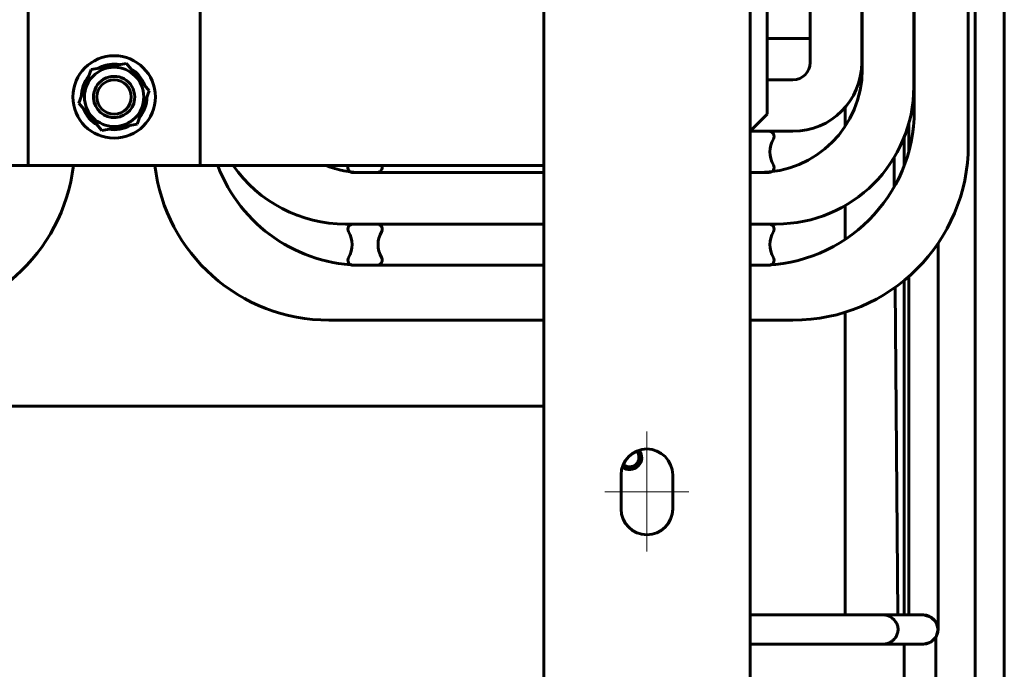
# Model space of a CAD drawing. Header units: millimetres. Extents: x 0 to 420, y 0 to 594.
# Tile 15 of 17: x 244 to 301, y 409 to 447. Entities that reach past the tile are written whole.
import ezdxf

# ---------------------------------------------------------------- set-up
doc = ezdxf.new("R2010")
doc.units = ezdxf.units.MM
doc.linetypes.add('K5LT_AXLED', pattern=[19.5, 15, -1.5, 1.5, -1.5])
doc.linetypes.add('K5LT_BASIC', pattern=[0])
doc.layers.add('Системный слой', color=7, linetype='Continuous')

# ---------------------------------------------------------------- blocks, each defined once
blk = doc.blocks.new('U95')
at = {"layer": 'Системный слой', "color": 150, "linetype": 'K5LT_BASIC', "lineweight": 60, "true_color": 0x0080ff}
for p, q in [((297.282, 411.398), (296.972, 411.088)), ((297.404, 411.817), (297.282, 411.398)), ((296.972, 411.088), (296.552, 410.967))]:
    blk.add_line(p, q, dxfattribs=at)
blk = doc.blocks.new('U96')
at = {"layer": 'Системный слой', "color": 150, "linetype": 'K5LT_BASIC', "lineweight": 60, "true_color": 0x0080ff}
for p, q in [((296.554, 412.667), (296.973, 412.545)), ((296.973, 412.545), (297.282, 412.235)), ((297.282, 412.235), (297.404, 411.817))]:
    blk.add_line(p, q, dxfattribs=at)
blk = doc.blocks.new('U97')
at = {"layer": 'Системный слой', "color": 150, "linetype": 'K5LT_BASIC', "lineweight": 60, "true_color": 0x0080ff}
blk.add_line((297.404, 434.311), (297.404, 411.817), dxfattribs=at)
blk = doc.blocks.new('U98')
at = {"layer": 'Системный слой', "color": 150, "linetype": 'K5LT_BASIC', "lineweight": 60, "true_color": 0x0080ff}
for p, q in [((295.704, 441.318), (295.704, 439.675)), ((295.704, 432.379), (295.704, 412.667))]:
    blk.add_line(p, q, dxfattribs=at)
blk = doc.blocks.new('U106')
at = {"layer": 'Системный слой', "color": 150, "linetype": 'K5LT_BASIC', "lineweight": 60, "true_color": 0x0080ff}
for p, q in [((291.995, 442.227), (291.995, 441.125)), ((291.995, 436.506), (291.995, 434.532)), ((291.995, 430.292), (291.995, 412.667))]:
    blk.add_line(p, q, dxfattribs=at)
blk = doc.blocks.new('U110')
at = {"layer": 'Системный слой', "color": 150, "linetype": 'K5LT_BASIC', "lineweight": 60, "true_color": 0x0080ff}
for p, q in [((295.426, 440.485), (295.426, 438.82)), ((295.426, 432.143), (295.426, 412.667)), ((295.426, 410.967), (295.426, 383.267))]:
    blk.add_line(p, q, dxfattribs=at)
blk = doc.blocks.new('U123')
at = {"layer": 'Системный слой', "color": 150, "linetype": 'K5LT_BASIC', "lineweight": 60, "true_color": 0x0080ff}
for p, q in [((294.222, 410.967), (294.221, 410.967)), ((294.223, 410.967), (294.222, 410.967)), ((294.224, 410.967), (294.223, 410.967)), ((294.225, 410.967), (294.224, 410.967))]:
    blk.add_line(p, q, dxfattribs=at)
blk = doc.blocks.new('U124')
at = {"layer": 'Системный слой', "color": 150, "linetype": 'K5LT_BASIC', "lineweight": 60, "true_color": 0x0080ff}
for p, q in [((289.522, 511.58), (289.914, 511.58)), ((293.421, 509.867), (293.424, 509.861)), ((293.424, 509.861), (293.426, 509.859)), ((293.426, 509.859), (293.427, 509.858)), ((293.427, 509.858), (293.428, 509.857)), ((293.428, 509.857), (293.428, 509.857)), ((293.428, 509.857), (293.428, 509.856)), ((293.428, 509.856), (293.429, 509.856)), ((293.429, 509.856), (293.429, 509.855)), ((293.429, 509.855), (293.43, 509.854)), ((293.43, 509.854), (293.431, 509.853)), ((293.431, 509.853), (293.433, 509.85)), ((293.433, 509.85), (293.435, 509.847)), ((293.435, 509.847), (293.436, 509.846)), ((293.436, 509.846), (293.436, 509.846)), ((293.436, 509.846), (293.437, 509.844)), ((293.437, 509.844), (293.438, 509.842)), ((293.438, 509.842), (293.442, 509.838)), ((293.442, 509.838), (293.445, 509.833)), ((293.445, 509.833), (293.447, 509.831)), ((293.447, 509.831), (293.448, 509.83)), ((293.448, 509.83), (293.448, 509.829)), ((293.448, 509.829), (293.449, 509.829)), ((293.449, 509.829), (293.449, 509.828)), ((293.449, 509.828), (293.45, 509.827)), ((293.45, 509.827), (293.451, 509.825)), ((293.451, 509.825), (293.453, 509.822)), ((293.453, 509.822), (293.456, 509.819)), ((293.456, 509.819), (293.46, 509.813)), ((293.46, 509.813), (293.463, 509.808)), ((293.463, 509.808), (293.466, 509.804)), ((293.466, 509.804), (293.472, 509.795)), ((293.472, 509.795), (293.483, 509.778)), ((293.483, 509.778), (293.505, 509.745)), ((293.505, 509.745), (293.522, 509.718)), ((293.522, 509.718), (293.531, 509.705)), ((293.531, 509.705), (293.536, 509.699)), ((293.536, 509.699), (293.543, 509.687)), ((293.543, 509.687), (293.55, 509.677)), ((293.55, 509.677), (293.56, 509.661)), ((293.56, 509.661), (293.576, 509.638)), ((293.576, 509.638), (293.599, 509.603)), ((293.599, 509.603), (293.633, 509.551)), ((293.633, 509.551), (293.682, 509.471)), ((293.682, 509.471), (293.706, 509.429)), ((293.706, 509.429), (293.711, 509.42)), ((293.711, 509.42), (293.721, 509.403)), ((293.721, 509.403), (293.741, 509.367)), ((293.741, 509.367), (293.779, 509.296)), ((293.779, 509.296), (293.851, 509.152)), ((293.851, 509.152), (293.944, 508.94)), ((293.944, 508.94), (293.948, 508.93)), ((293.948, 508.93), (293.957, 508.909)), ((293.957, 508.909), (293.973, 508.868)), ((293.973, 508.868), (294.004, 508.786)), ((294.004, 508.786), (294.06, 508.621)), ((294.06, 508.621), (294.115, 508.433)), ((294.115, 508.433), (294.116, 508.432)), ((294.116, 508.432), (294.116, 508.432)), ((294.116, 508.432), (294.116, 508.432)), ((294.116, 508.432), (294.116, 508.431)), ((294.116, 508.431), (294.116, 508.431)), ((294.116, 508.431), (294.116, 508.431)), ((294.116, 508.431), (294.116, 508.431)), ((294.116, 508.431), (294.116, 508.431)), ((294.116, 508.431), (294.116, 508.43)), ((294.116, 508.43), (294.116, 508.429)), ((294.116, 508.429), (294.117, 508.429)), ((294.316, 500.896), (294.331, 499.104)), ((294.84, 439.301), (294.854, 437.604)), ((294.904, 431.742), (295.066, 412.667))]:
    blk.add_line(p, q, dxfattribs=at)
blk = doc.blocks.new('U136')
at = {"layer": 'Системный слой', "color": 150, "linetype": 'K5LT_BASIC', "lineweight": 60, "true_color": 0x0080ff}
for p, q in [((299.554, 456.605), (299.554, 414.442)), ((299.554, 414.442), (299.554, 384.01))]:
    blk.add_line(p, q, dxfattribs=at)
blk = doc.blocks.new('U137')
at = {"layer": 'Системный слой', "color": 150, "linetype": 'K5LT_BASIC', "lineweight": 60, "true_color": 0x0080ff}
for p, q in [((301.254, 469.602), (301.254, 434.347)), ((301.254, 434.347), (301.254, 388.874))]:
    blk.add_line(p, q, dxfattribs=at)
blk = doc.blocks.new('U145')
at = {"layer": 'Системный слой', "color": 150, "linetype": 'K5LT_BASIC', "lineweight": 60, "true_color": 0x0080ff}
blk.add_line((287.458, 446.23), (289.958, 446.23), dxfattribs=at)
blk = doc.blocks.new('U155')
at = {"layer": 'Системный слой', "color": 150, "linetype": 'K5LT_BASIC', "lineweight": 60, "true_color": 0x0080ff}
for start, end in [(90, 119.5338), (140.4539, 179.5338), (20.4539, 59.5338), (320.4539, 359.5338), (200.4539, 239.5338), (260.4539, 299.5338)]:
    blk.add_arc((249.458, 442.83), 1.91, start, end, dxfattribs=at)
blk = doc.blocks.new('U161')
at = {"layer": 'Системный слой', "color": 150, "linetype": 'K5LT_BASIC', "lineweight": 60, "true_color": 0x0080ff}
for p, q in [((274.458, 433.03), (263.898, 433.03)), ((287.018, 433.03), (286.458, 433.03))]:
    blk.add_line(p, q, dxfattribs=at)
blk = doc.blocks.new('U162')
at = {"layer": 'Системный слой', "color": 150, "linetype": 'K5LT_BASIC', "lineweight": 60, "true_color": 0x0080ff}
for p, q in [((274.458, 429.83), (261.958, 429.83)), ((288.958, 429.83), (286.458, 429.83))]:
    blk.add_line(p, q, dxfattribs=at)
blk = doc.blocks.new('U166')
at = {"layer": 'Системный слой', "color": 150, "linetype": 'K5LT_BASIC', "lineweight": 60, "true_color": 0x0080ff}
for p, q in [((274.458, 438.43), (263.928, 438.43)), ((286.988, 438.43), (286.458, 438.43))]:
    blk.add_line(p, q, dxfattribs=at)
blk = doc.blocks.new('U167')
at = {"layer": 'Системный слой', "color": 150, "linetype": 'K5LT_BASIC', "lineweight": 60, "true_color": 0x0080ff}
for p, q in [((274.458, 435.43), (262.928, 435.43)), ((287.988, 435.43), (286.458, 435.43))]:
    blk.add_line(p, q, dxfattribs=at)
blk = doc.blocks.new('U172')
at = {"layer": 'Системный слой', "color": 150, "linetype": 'K5LT_BASIC', "lineweight": 60, "true_color": 0x0080ff}
for p, q in [((244.458, 438.83), (202.458, 438.83)), ((274.458, 438.83), (254.458, 438.83))]:
    blk.add_line(p, q, dxfattribs=at)

msp = doc.modelspace()

# ---------------------------------------------------------------- linework, layer by layer
at = {"layer": 'Системный слой', "color": 150, "linetype": 'K5LT_BASIC', "lineweight": 60, "true_color": 0x0080ff}
for p, q in [((274.4575, 505.8296), (274.4575, 359.8296)), ((286.4575, 505.8296), (286.4575, 359.8296)), ((299.1575, 499.6296), (299.1575, 440.0296)), ((244.4575, 438.8296), (244.4575, 496.8296)), ((254.4575, 496.8296), (254.4575, 438.8296)), ((296.0175, 495.6296), (296.0175, 442.0296)), ((295.9875, 494.2296), (295.9875, 443.4296)), ((292.9575, 487.8296), (292.9575, 444.8296)), ((292.9875, 487.8296), (292.9875, 444.4296)), ((289.9575, 486.2296), (289.9575, 444.8296)), ((287.4575, 447.8296), (287.4575, 446.8296)), ((287.4575, 446.8296), (287.4575, 441.8296)), ((250.1686, 444.7827), (248.1217, 444.422)), ((249.4575, 444.7396), (249.4575, 444.6574)), ((251.5045, 443.1903), (250.1686, 444.7827)), ((248.1217, 444.422), (247.4106, 442.4689)), ((288.9575, 443.8296), (287.4575, 443.8296)), ((250.7934, 441.2373), (251.5045, 443.1903)), ((247.4106, 442.4689), (248.7464, 440.8766)), ((286.4575, 440.8296), (287.4575, 441.8296)), ((248.7464, 440.8766), (250.7934, 441.2373)), ((286.4575, 440.8296), (287.5575, 440.8296)), ((288.9575, 440.8296), (286.4575, 440.8296)), ((254.4575, 438.8296), (244.4575, 438.8296)), ((264.7575, 438.4296), (263.3575, 438.4296)), ((287.5575, 438.4296), (286.4575, 438.4296)), ((263.3575, 435.4296), (264.7575, 435.4296)), ((286.4575, 435.4296), (287.5575, 435.4296)), ((264.7575, 433.0296), (263.3575, 433.0296)), ((287.5575, 433.0296), (286.4575, 433.0296)), ((172.4575, 424.8296), (274.4575, 424.8296)), ((278.9575, 420.8296), (278.9575, 418.8296)), ((281.9575, 418.8296), (281.9575, 420.8296)), ((294.2233, 412.6671), (286.4575, 412.6671)), ((296.5539, 412.6671), (294.2231, 412.6671)), ((297.2742, 411.3855), (297.2742, 383.2671)), ((294.2233, 410.9671), (286.4575, 410.9671)), ((292.8431, 410.9671), (292.8475, 410.9671)), ((296.5539, 410.9671), (294.2233, 410.9671))]:
    msp.add_line(p, q, dxfattribs=at)
at = {"layer": 'Системный слой', "color": 30, "linetype": 'K5LT_AXLED', "lineweight": 18, "true_color": 0xff8000}
for p, q in [((280.4575, 416.3501), (280.4575, 423.3554)), ((278.0054, 419.8296), (282.9026, 419.8296))]:
    msp.add_line(p, q, dxfattribs=at)
at = {"layer": 'Системный слой', "color": 150, "linetype": 'K5LT_BASIC', "lineweight": 60, "true_color": 0x0080ff}
for radius in [2.4, 1.725, 1]:
    msp.add_circle((249.4575, 442.8296), radius, dxfattribs=at)
for centre, radius, start, end in [((249.4575, 442.8296), 1.91, 80.45389, 90), ((288.9575, 444.8296), 1, 270, 0), ((288.9575, 444.8296), 4, 270, 0), ((249.4575, 442.8296), 1.2, 352.99012, 172.99012), ((286.9875, 444.4296), 6, 270, 0), ((249.4575, 442.8296), 1.2, 172.99012, 352.99012), ((287.9875, 443.4296), 8, 270, 0), ((287.0175, 442.0296), 9, 270, 0), ((287.5575, 440.5296), 0.3, 330, 90), ((289.1164, 439.6296), 1.5, 150, 210), ((288.9575, 440.0296), 10.2, 270, 0), ((287.5575, 438.7296), 0.3, 270, 30), ((236.9575, 440.0296), 10.2, 270, 353.24367), ((261.9575, 440.0296), 10.2, 186.75633, 270), ((263.8975, 442.0296), 9, 200.8275, 270), ((262.9275, 443.4296), 8, 215.09963, 270), ((263.9275, 444.4296), 6, 248.96053, 270), ((263.3575, 438.7296), 0.3, 160.52878, 270), ((264.7575, 438.7296), 0.3, 270, 19.47122), ((263.3575, 435.1296), 0.3, 90, 210), ((264.7575, 435.1296), 0.3, 330, 90), ((287.5575, 435.1296), 0.3, 330, 90), ((261.7987, 434.2296), 1.5, 330, 30), ((266.3164, 434.2296), 1.5, 150, 210), ((289.1164, 434.2296), 1.5, 150, 210), ((263.3575, 433.3296), 0.3, 150, 270), ((264.7575, 433.3296), 0.3, 270, 30), ((287.5575, 433.3296), 0.3, 270, 30), ((280.4575, 420.8296), 1.5, 0, 180), ((279.4575, 421.8296), 0.7, 231.96242, 38.03758), ((279.4575, 421.8296), 0.66, 230.70597, 39.29403), ((279.4575, 421.8296), 0.6, 228.71641, 41.28359), ((279.4575, 421.8296), 0.54, 226.56074, 43.43926), ((280.4575, 418.8296), 1.5, 180, 0)]:
    msp.add_arc(centre, radius, start, end, dxfattribs=at)
for points, knots in [([(294.2234, 412.6671), (294.2238, 412.6671), (294.2241, 412.6671), (294.2252, 412.6671), (294.2258, 412.6671), (294.2278, 412.667), (294.2291, 412.667), (294.233, 412.667), (294.2356, 412.667), (294.2433, 412.6668), (294.2485, 412.6666), (294.264, 412.666), (294.2744, 412.6654), (294.3006, 412.6632), (294.3165, 412.6613), (294.3503, 412.6564), (294.3683, 412.653), (294.4218, 412.6412), (294.4571, 412.6308), (294.5282, 412.6046), (294.564, 412.5885), (294.635, 412.5506), (294.6701, 412.5286), (294.7384, 412.479), (294.7714, 412.4513), (294.8338, 412.3913), (294.8632, 412.3587), (294.9169, 412.2902), (294.9412, 412.2542), (294.9836, 412.1805), (295.0018, 412.1429), (295.0318, 412.0673), (295.0438, 412.0294), (295.0614, 411.9543), (295.0674, 411.9174), (295.0721, 411.8619), (295.073, 411.8435), (295.0735, 411.8078), (295.073, 411.7903), (295.0698, 411.7376), (295.0652, 411.7025), (295.0509, 411.6316), (295.041, 411.5958), (295.0158, 411.5242), (295.0003, 411.4882), (294.9636, 411.4169), (294.9423, 411.3818), (294.9128, 411.3398), (294.9067, 411.3316), (294.8976, 411.3193), (294.8945, 411.3154), (294.8873, 411.3061), (294.8831, 411.3008), (294.8766, 411.2929), (294.8744, 411.2903), (294.8712, 411.2863), (294.8701, 411.285), (294.8685, 411.2832), (294.8681, 411.2827), (294.8676, 411.2821), (294.8674, 411.2819), (294.8671, 411.2815), (294.8668, 411.2811), (294.8664, 411.2806), (294.8662, 411.2805), (294.866, 411.2802), (294.866, 411.2802), (294.8658, 411.28), (294.8658, 411.2799), (294.8505, 411.262), (294.8341, 411.2452), (294.8155, 411.2253), (294.8128, 411.2228), (294.8007, 411.2109), (294.791, 411.2021), (294.7811, 411.1928), (294.7808, 411.1924), (294.7602, 411.1739), (294.7392, 411.1565), (294.6848, 411.1155), (294.6506, 411.093), (294.5786, 411.0527), (294.5408, 411.0348), (294.465, 411.0057), (294.4273, 410.9942), (294.3564, 410.9783), (294.3234, 410.9731), (294.2744, 410.9687), (294.2585, 410.9677), (294.2377, 410.9672), (294.2329, 410.9671), (294.2264, 410.9671), (294.2246, 410.9671), (294.2233, 410.9671)], [0, 0, 0, 0, 0.0207964, 0.0207964, 0.05719, 0.05719, 0.1299774, 0.1299774, 0.273819, 0.273819, 0.5615022, 0.5615022, 1.1368686, 1.1368686, 2.025428, 2.025428, 3.0384443, 3.0384443, 5.0644768, 5.0644768, 7.2385226, 7.2385226, 9.5295107, 9.5295107, 11.9100263, 11.9100263, 14.3366839, 14.3366839, 16.7347307, 16.7347307, 19.0500184, 19.0500184, 21.2458485, 21.2458485, 23.3252793, 23.3252793, 24.3419918, 24.3419918, 25.3044668, 25.3044668, 27.2596075, 27.2596075, 29.3127698, 29.3127698, 31.4799805, 31.4799805, 33.7598323, 33.7598323, 34.3300578, 34.3300578, 34.6068818, 34.6068818, 34.9850877, 34.9850877, 35.1742122, 35.1742122, 35.2687787, 35.2687787, 35.3060938, 35.3060938, 35.3160628, 35.3160628, 35.3397051, 35.3397051, 35.3515263, 35.3515263, 35.3574369, 35.3574369, 35.3623369, 35.3623369, 36.6666466, 36.6666466, 36.8753942, 36.8753942, 37.6047083, 37.6047083, 37.631951, 37.631951, 39.1442277, 39.1442277, 41.4130612, 41.4130612, 43.7213677, 43.7213677, 45.9066151, 45.9066151, 47.7584552, 47.7584552, 48.6415202, 48.6415202, 48.9124818, 48.9124818, 49, 49, 49, 49]), ([(296.554, 412.6671), (296.999, 412.667), (297.4039, 412.2621), (297.4039, 411.372), (296.999, 410.9671), (296.554, 410.9671)], [0, 0, 0, 0, 0.5, 0.5, 1, 1, 1, 1])]:
    msp.add_open_spline(points, degree=3, knots=knots, dxfattribs=at)

# ---------------------------------------------------------------- block references
at = {"layer": 'Системный слой'}
for name in ['U97', 'U124', 'U137', 'U106', 'U98', 'U110', 'U136', 'U145', 'U155', 'U172', 'U166', 'U167', 'U161', 'U162', 'U96', 'U95', 'U123']:
    msp.add_blockref(name, (0, 0), dxfattribs=at)

doc.saveas('drawing.dxf')
